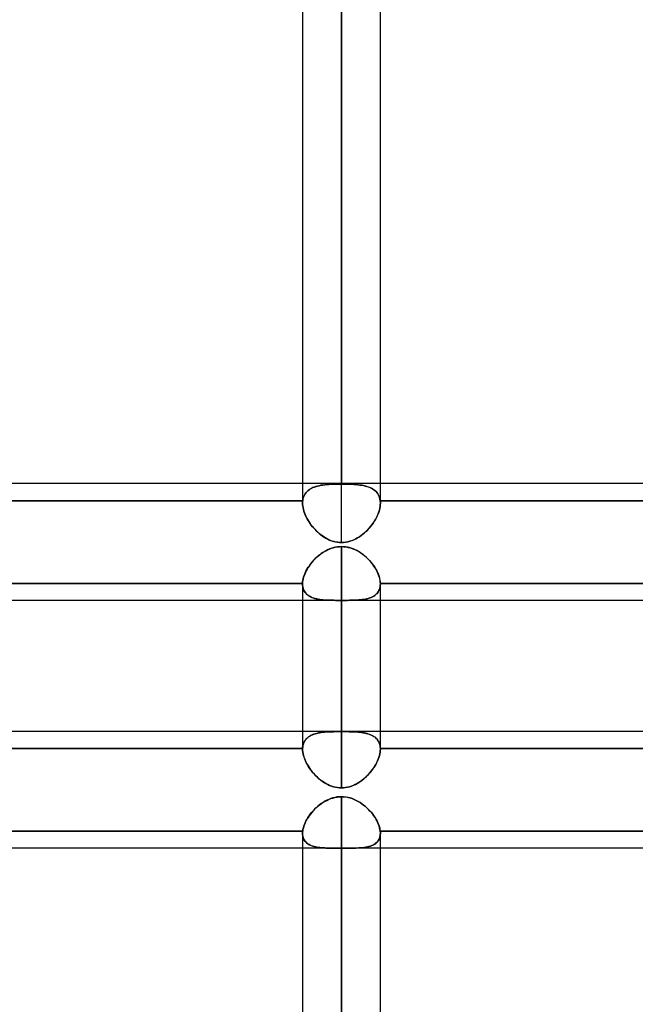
# Model space of a CAD drawing. Header units: millimetres. Extents: x -52 to 132, y -156 to 156.
# Tile 58 of 77: x 8 to 16, y 73 to 86. Entities that reach past the tile are written whole.
import ezdxf

# ---------------------------------------------------------------- set-up
doc = ezdxf.new("R2010")
doc.units = ezdxf.units.MM
doc.layers.add('MAIN-1', color=7, linetype='Continuous')

msp = doc.modelspace()

# ---------------------------------------------------------------- linework, layer by layer
at = {"layer": 'MAIN-1'}
for p, q in [((12.05, 80.123), (12.05, 110.5)), ((12.05, 110.5), (12.05, 80.117)), ((11.55, 110), (11.55, 80.123)), ((12.55, 80.123), (12.55, 110)), ((11.55, 109.876), (11.55, 79.873)), ((12.55, 79.873), (12.55, 109.876)), ((12.05, 79.366), (12.05, 109.5)), ((37.65, 80.123), (0.905, 80.123)), ((37.65, 80.123), (1.375, 80.123)), ((11.55, 80.123), (11.55, 79.873)), ((11.633, 80.043), (11.649, 80.054)), ((11.648, 80.053), (11.633, 80.043)), ((11.665, 80.062), (11.648, 80.053)), ((11.649, 80.054), (11.666, 80.063)), ((11.683, 80.071), (11.665, 80.062)), ((11.666, 80.063), (11.684, 80.071)), ((11.701, 80.078), (11.683, 80.071)), ((11.684, 80.071), (11.703, 80.079)), ((11.721, 80.085), (11.701, 80.078)), ((11.703, 80.079), (11.723, 80.086)), ((11.742, 80.091), (11.721, 80.085)), ((11.723, 80.086), (11.743, 80.091)), ((11.764, 80.096), (11.742, 80.091)), ((11.743, 80.091), (11.765, 80.096)), ((11.786, 80.101), (11.764, 80.096)), ((11.765, 80.096), (11.788, 80.101)), ((11.81, 80.104), (11.786, 80.101)), ((11.788, 80.101), (11.811, 80.105)), ((11.834, 80.108), (11.81, 80.104)), ((11.811, 80.105), (11.835, 80.108)), ((11.859, 80.11), (11.834, 80.108)), ((11.835, 80.108), (11.86, 80.11)), ((11.885, 80.112), (11.859, 80.11)), ((11.86, 80.11), (11.886, 80.112)), ((11.911, 80.114), (11.885, 80.112)), ((11.886, 80.112), (11.912, 80.114)), ((11.938, 80.115), (11.911, 80.114)), ((11.912, 80.114), (11.939, 80.115)), ((11.966, 80.116), (11.938, 80.115)), ((11.939, 80.115), (11.966, 80.116)), ((11.994, 80.117), (11.966, 80.116)), ((11.966, 80.116), (11.994, 80.117)), ((12.022, 80.117), (11.994, 80.117)), ((11.994, 80.117), (12.022, 80.117)), ((12.05, 80.117), (12.022, 80.117)), ((12.022, 80.117), (12.05, 80.117)), ((12.078, 80.117), (12.05, 80.117)), ((12.05, 80.117), (12.078, 80.117)), ((12.106, 80.117), (12.078, 80.117)), ((12.078, 80.117), (12.105, 80.117)), ((12.105, 80.117), (12.133, 80.116)), ((12.134, 80.116), (12.106, 80.117)), ((12.133, 80.116), (12.16, 80.115)), ((12.161, 80.115), (12.134, 80.116)), ((12.16, 80.115), (12.186, 80.114)), ((12.188, 80.114), (12.161, 80.115)), ((12.186, 80.114), (12.212, 80.113)), ((12.214, 80.112), (12.188, 80.114)), ((12.212, 80.113), (12.238, 80.11)), ((12.24, 80.11), (12.214, 80.112)), ((12.238, 80.11), (12.262, 80.108)), ((12.265, 80.108), (12.24, 80.11)), ((12.262, 80.108), (12.286, 80.105)), ((12.289, 80.105), (12.265, 80.108)), ((12.286, 80.105), (12.31, 80.101)), ((12.312, 80.101), (12.289, 80.105)), ((12.31, 80.101), (12.332, 80.097)), ((12.335, 80.097), (12.312, 80.101)), ((12.332, 80.097), (12.354, 80.092)), ((12.357, 80.091), (12.335, 80.097)), ((12.354, 80.092), (12.375, 80.086)), ((12.377, 80.086), (12.357, 80.091)), ((12.375, 80.086), (12.395, 80.08)), ((12.397, 80.079), (12.377, 80.086)), ((12.395, 80.08), (12.414, 80.072)), ((12.416, 80.071), (12.397, 80.079)), ((12.414, 80.072), (12.433, 80.064)), ((12.434, 80.063), (12.416, 80.071)), ((12.433, 80.064), (12.45, 80.054)), ((12.451, 80.054), (12.434, 80.063)), ((12.45, 80.054), (12.466, 80.044)), ((12.467, 80.043), (12.451, 80.054)), ((12.55, 79.873), (12.55, 80.123)), ((11.559, 79.941), (11.555, 79.922)), ((11.555, 79.923), (11.56, 79.941)), ((11.566, 79.959), (11.559, 79.941)), ((11.56, 79.941), (11.566, 79.959)), ((11.566, 79.959), (11.574, 79.976)), ((11.573, 79.975), (11.566, 79.959)), ((11.582, 79.991), (11.573, 79.975)), ((11.574, 79.976), (11.583, 79.991)), ((11.593, 80.005), (11.582, 79.991)), ((11.583, 79.991), (11.593, 80.006)), ((11.605, 80.019), (11.593, 80.005)), ((11.593, 80.006), (11.605, 80.019)), ((11.605, 80.019), (11.619, 80.032)), ((11.618, 80.031), (11.605, 80.019)), ((11.633, 80.043), (11.618, 80.031)), ((11.619, 80.032), (11.633, 80.043)), ((12.466, 80.044), (12.48, 80.033)), ((12.481, 80.032), (12.467, 80.043)), ((12.48, 80.033), (12.494, 80.02)), ((12.494, 80.02), (12.481, 80.032)), ((12.506, 80.006), (12.494, 80.02)), ((12.494, 80.02), (12.506, 80.007)), ((12.506, 80.007), (12.517, 79.992)), ((12.517, 79.991), (12.506, 80.006)), ((12.517, 79.992), (12.526, 79.976)), ((12.526, 79.976), (12.517, 79.991)), ((12.534, 79.959), (12.526, 79.976)), ((12.526, 79.976), (12.534, 79.959)), ((12.54, 79.941), (12.534, 79.959)), ((12.534, 79.959), (12.54, 79.942)), ((12.54, 79.942), (12.545, 79.923)), ((12.545, 79.923), (12.54, 79.941)), ((11.552, 79.903), (0.375, 79.903)), ((0.375, 79.903), (11.552, 79.903)), ((11.55, 79.888), (11.551, 79.893)), ((11.551, 79.891), (11.55, 79.886)), ((11.55, 79.883), (11.55, 79.888)), ((11.55, 79.886), (11.55, 79.882)), ((11.55, 79.878), (11.55, 79.883)), ((11.55, 79.882), (11.55, 79.878)), ((11.55, 79.873), (11.55, 79.878)), ((11.55, 79.878), (11.55, 79.873)), ((11.551, 79.854), (11.55, 79.873)), ((11.55, 79.873), (11.551, 79.853)), ((11.551, 79.898), (11.552, 79.903)), ((11.552, 79.903), (11.551, 79.899)), ((11.551, 79.899), (11.551, 79.895)), ((11.551, 79.893), (11.551, 79.898)), ((11.551, 79.895), (11.551, 79.891)), ((11.552, 79.835), (11.551, 79.854)), ((11.551, 79.853), (11.553, 79.833)), ((11.552, 79.903), (11.555, 79.923)), ((11.555, 79.922), (11.552, 79.903)), ((11.556, 79.815), (11.552, 79.835)), ((11.553, 79.833), (11.556, 79.812)), ((11.56, 79.795), (11.556, 79.815)), ((11.556, 79.812), (11.561, 79.79)), ((12.542, 79.806), (12.537, 79.782)), ((12.537, 79.783), (12.543, 79.806)), ((12.547, 79.829), (12.542, 79.806)), ((12.543, 79.806), (12.547, 79.829)), ((12.548, 79.903), (12.545, 79.923)), ((12.545, 79.923), (12.548, 79.903)), ((12.549, 79.851), (12.547, 79.829)), ((12.547, 79.829), (12.549, 79.851)), ((12.548, 79.903), (12.549, 79.898)), ((12.549, 79.898), (12.548, 79.903)), ((24.352, 79.903), (12.548, 79.903)), ((12.548, 79.903), (24.352, 79.903)), ((12.549, 79.898), (12.549, 79.893)), ((12.549, 79.893), (12.549, 79.898)), ((12.549, 79.893), (12.55, 79.888)), ((12.55, 79.888), (12.549, 79.893)), ((12.55, 79.873), (12.549, 79.851)), ((12.549, 79.851), (12.55, 79.873)), ((12.55, 79.888), (12.55, 79.883)), ((12.55, 79.883), (12.55, 79.888)), ((12.55, 79.883), (12.55, 79.878)), ((12.55, 79.878), (12.55, 79.883)), ((12.55, 79.878), (12.55, 79.873)), ((12.55, 79.873), (12.55, 79.878)), ((11.565, 79.774), (11.56, 79.795)), ((11.561, 79.79), (11.567, 79.768)), ((11.572, 79.754), (11.565, 79.774)), ((11.567, 79.768), (11.575, 79.747)), ((11.58, 79.733), (11.572, 79.754)), ((11.575, 79.747), (11.583, 79.725)), ((11.589, 79.712), (11.58, 79.733)), ((11.583, 79.725), (11.593, 79.703)), ((11.599, 79.691), (11.589, 79.712)), ((11.593, 79.703), (11.604, 79.681)), ((11.609, 79.671), (11.599, 79.691)), ((11.604, 79.681), (11.616, 79.659)), ((12.499, 79.686), (12.486, 79.663)), ((12.487, 79.664), (12.5, 79.688)), ((12.51, 79.71), (12.499, 79.686)), ((12.5, 79.688), (12.511, 79.712)), ((12.521, 79.734), (12.51, 79.71)), ((12.511, 79.712), (12.521, 79.735)), ((12.521, 79.735), (12.53, 79.759)), ((12.529, 79.758), (12.521, 79.734)), ((12.537, 79.782), (12.529, 79.758)), ((12.53, 79.759), (12.537, 79.783)), ((11.621, 79.65), (11.609, 79.671)), ((11.616, 79.659), (11.629, 79.637)), ((11.634, 79.63), (11.621, 79.65)), ((11.629, 79.637), (11.643, 79.616)), ((11.648, 79.609), (11.634, 79.63)), ((11.643, 79.616), (11.658, 79.595)), ((11.662, 79.59), (11.648, 79.609)), ((11.658, 79.595), (11.674, 79.575)), ((11.677, 79.57), (11.662, 79.59)), ((11.674, 79.575), (11.69, 79.555)), ((11.694, 79.551), (11.677, 79.57)), ((11.69, 79.555), (11.708, 79.536)), ((11.71, 79.533), (11.694, 79.551)), ((12.405, 79.549), (12.386, 79.529)), ((12.387, 79.53), (12.406, 79.551)), ((12.423, 79.571), (12.405, 79.549)), ((12.406, 79.551), (12.424, 79.573)), ((12.44, 79.593), (12.423, 79.571)), ((12.424, 79.573), (12.442, 79.595)), ((12.457, 79.616), (12.44, 79.593)), ((12.442, 79.595), (12.458, 79.617)), ((12.472, 79.639), (12.457, 79.616)), ((12.458, 79.617), (12.473, 79.641)), ((12.486, 79.663), (12.472, 79.639)), ((12.473, 79.641), (12.487, 79.664)), ((11.708, 79.536), (11.726, 79.517)), ((11.728, 79.515), (11.71, 79.533)), ((11.726, 79.517), (11.745, 79.499)), ((11.746, 79.498), (11.728, 79.515)), ((11.745, 79.499), (11.765, 79.481)), ((11.765, 79.482), (11.746, 79.498)), ((11.784, 79.466), (11.765, 79.482)), ((11.765, 79.481), (11.785, 79.465)), ((11.804, 79.451), (11.784, 79.466)), ((11.785, 79.465), (11.807, 79.449)), ((11.824, 79.438), (11.804, 79.451)), ((11.807, 79.449), (11.829, 79.435)), ((11.845, 79.425), (11.824, 79.438)), ((11.829, 79.435), (11.851, 79.421)), ((11.866, 79.413), (11.845, 79.425)), ((11.851, 79.421), (11.874, 79.409)), ((12.257, 79.426), (12.233, 79.413)), ((12.234, 79.413), (12.258, 79.427)), ((12.28, 79.44), (12.257, 79.426)), ((12.258, 79.427), (12.282, 79.441)), ((12.303, 79.456), (12.28, 79.44)), ((12.282, 79.441), (12.304, 79.457)), ((12.324, 79.473), (12.303, 79.456)), ((12.304, 79.457), (12.326, 79.474)), ((12.346, 79.49), (12.324, 79.473)), ((12.326, 79.474), (12.347, 79.492)), ((12.366, 79.509), (12.346, 79.49)), ((12.347, 79.492), (12.368, 79.511)), ((12.386, 79.529), (12.366, 79.509)), ((12.368, 79.511), (12.387, 79.53)), ((11.888, 79.403), (11.866, 79.413)), ((11.874, 79.409), (11.898, 79.398)), ((11.91, 79.393), (11.888, 79.403)), ((11.895, 79.283), (11.92, 79.292)), ((11.898, 79.398), (11.922, 79.389)), ((11.926, 79.294), (11.902, 79.286)), ((11.932, 79.385), (11.91, 79.393)), ((11.92, 79.292), (11.945, 79.3)), ((11.922, 79.389), (11.947, 79.381)), ((11.95, 79.301), (11.926, 79.294)), ((11.955, 79.378), (11.932, 79.385)), ((11.945, 79.3), (11.971, 79.306)), ((11.947, 79.381), (11.972, 79.374)), ((11.975, 79.307), (11.95, 79.301)), ((11.978, 79.373), (11.955, 79.378)), ((11.971, 79.306), (11.997, 79.31)), ((11.972, 79.374), (11.998, 79.37)), ((12, 79.311), (11.975, 79.307)), ((12.002, 79.369), (11.978, 79.373)), ((11.997, 79.31), (12.024, 79.313)), ((11.998, 79.37), (12.024, 79.367)), ((12.025, 79.313), (12, 79.311)), ((12.026, 79.367), (12.002, 79.369)), ((12.024, 79.367), (12.05, 79.366)), ((12.024, 79.313), (12.05, 79.314)), ((12.05, 79.314), (12.025, 79.313)), ((12.05, 79.366), (12.026, 79.367)), ((12.077, 79.367), (12.05, 79.366)), ((12.05, 79.366), (12.077, 79.367)), ((12.05, 79.314), (12.05, 76.938)), ((12.05, 79.314), (12.079, 79.313)), ((12.076, 79.313), (12.05, 79.314)), ((12.05, 76.941), (12.05, 79.314)), ((12.101, 79.311), (12.076, 79.313)), ((12.104, 79.37), (12.077, 79.367)), ((12.077, 79.367), (12.104, 79.37)), ((12.079, 79.313), (12.108, 79.31)), ((12.126, 79.307), (12.101, 79.311)), ((12.13, 79.375), (12.104, 79.37)), ((12.104, 79.37), (12.131, 79.375)), ((12.108, 79.31), (12.137, 79.304)), ((12.151, 79.301), (12.126, 79.307)), ((12.157, 79.382), (12.13, 79.375)), ((12.131, 79.375), (12.158, 79.382)), ((12.137, 79.304), (12.166, 79.297)), ((12.175, 79.294), (12.151, 79.301)), ((12.183, 79.39), (12.157, 79.382)), ((12.158, 79.382), (12.184, 79.391)), ((12.166, 79.297), (12.194, 79.287)), ((12.199, 79.285), (12.175, 79.294)), ((12.208, 79.401), (12.183, 79.39)), ((12.184, 79.391), (12.209, 79.401)), ((12.233, 79.413), (12.208, 79.401)), ((12.209, 79.401), (12.234, 79.413)), ((11.702, 79.148), (11.72, 79.167)), ((11.732, 79.177), (11.713, 79.16)), ((11.72, 79.167), (11.739, 79.184)), ((11.751, 79.194), (11.732, 79.177)), ((11.739, 79.184), (11.759, 79.201)), ((11.771, 79.21), (11.751, 79.194)), ((11.759, 79.201), (11.78, 79.218)), ((11.791, 79.226), (11.771, 79.21)), ((11.78, 79.218), (11.802, 79.233)), ((11.812, 79.24), (11.791, 79.226)), ((11.802, 79.233), (11.824, 79.247)), ((11.834, 79.253), (11.812, 79.24)), ((11.824, 79.247), (11.847, 79.26)), ((11.856, 79.265), (11.834, 79.253)), ((11.847, 79.26), (11.871, 79.272)), ((11.879, 79.276), (11.856, 79.265)), ((11.871, 79.272), (11.895, 79.283)), ((11.902, 79.286), (11.879, 79.276)), ((12.194, 79.287), (12.221, 79.276)), ((12.223, 79.275), (12.199, 79.285)), ((12.221, 79.276), (12.247, 79.263)), ((12.246, 79.264), (12.223, 79.275)), ((12.269, 79.251), (12.246, 79.264)), ((12.247, 79.263), (12.273, 79.249)), ((12.29, 79.238), (12.269, 79.251)), ((12.273, 79.249), (12.298, 79.233)), ((12.312, 79.223), (12.29, 79.238)), ((12.298, 79.233), (12.322, 79.216)), ((12.332, 79.208), (12.312, 79.223)), ((12.322, 79.216), (12.345, 79.198)), ((12.352, 79.192), (12.332, 79.208)), ((12.345, 79.198), (12.367, 79.178)), ((12.371, 79.175), (12.352, 79.192)), ((12.367, 79.178), (12.388, 79.158)), ((12.389, 79.158), (12.371, 79.175)), ((11.619, 79.043), (11.607, 79.023)), ((11.61, 79.027), (11.623, 79.048)), ((11.633, 79.064), (11.619, 79.043)), ((11.623, 79.048), (11.637, 79.069)), ((11.647, 79.084), (11.633, 79.064)), ((11.637, 79.069), (11.651, 79.09)), ((11.662, 79.103), (11.647, 79.084)), ((11.651, 79.09), (11.667, 79.11)), ((11.678, 79.123), (11.662, 79.103)), ((11.667, 79.11), (11.684, 79.129)), ((11.695, 79.142), (11.678, 79.123)), ((11.684, 79.129), (11.702, 79.148)), ((11.713, 79.16), (11.695, 79.142)), ((12.388, 79.158), (12.409, 79.137)), ((12.407, 79.139), (12.389, 79.158)), ((12.424, 79.121), (12.407, 79.139)), ((12.409, 79.137), (12.428, 79.116)), ((12.439, 79.101), (12.424, 79.121)), ((12.428, 79.116), (12.446, 79.094)), ((12.454, 79.082), (12.439, 79.101)), ((12.446, 79.094), (12.462, 79.071)), ((12.468, 79.062), (12.454, 79.082)), ((12.462, 79.071), (12.478, 79.048)), ((12.482, 79.042), (12.468, 79.062)), ((12.478, 79.048), (12.492, 79.025)), ((12.494, 79.021), (12.482, 79.042)), ((11.558, 78.901), (11.564, 78.922)), ((11.563, 78.92), (11.558, 78.9)), ((11.569, 78.94), (11.563, 78.92)), ((11.564, 78.922), (11.57, 78.943)), ((11.577, 78.961), (11.569, 78.94)), ((11.57, 78.943), (11.578, 78.964)), ((11.586, 78.981), (11.577, 78.961)), ((11.578, 78.964), (11.588, 78.985)), ((11.596, 79.002), (11.586, 78.981)), ((11.588, 78.985), (11.598, 79.006)), ((11.607, 79.023), (11.596, 79.002)), ((11.598, 79.006), (11.61, 79.027)), ((12.492, 79.025), (12.504, 79.001)), ((12.505, 79.001), (12.494, 79.021)), ((12.504, 79.001), (12.516, 78.978)), ((12.515, 78.98), (12.505, 79.001)), ((12.523, 78.96), (12.515, 78.98)), ((12.516, 78.978), (12.526, 78.954)), ((12.531, 78.94), (12.523, 78.96)), ((12.526, 78.954), (12.534, 78.931)), ((12.537, 78.919), (12.531, 78.94)), ((12.534, 78.931), (12.54, 78.908)), ((12.542, 78.899), (12.537, 78.919)), ((11.55, 78.842), (0.375, 78.842)), ((1.125, 78.842), (11.55, 78.842)), ((11.55, 78.842), (11.551, 78.862)), ((11.551, 78.861), (11.55, 78.842)), ((11.55, 78.842), (11.55, 78.841)), ((11.55, 78.841), (11.55, 78.842)), ((11.55, 78.841), (11.55, 78.84)), ((11.55, 78.84), (11.55, 78.841)), ((11.55, 78.84), (11.55, 78.839)), ((11.55, 78.839), (11.55, 78.84)), ((11.55, 78.839), (11.55, 78.838)), ((11.55, 78.838), (11.55, 78.839)), ((11.55, 78.838), (11.55, 78.836)), ((11.55, 78.837), (11.55, 78.838)), ((11.55, 78.836), (11.55, 78.837)), ((11.55, 78.836), (11.55, 78.835)), ((11.55, 78.835), (11.55, 78.836)), ((11.55, 78.835), (11.551, 78.816)), ((11.551, 78.817), (11.55, 78.835)), ((11.55, 78.835), (11.55, 76.941)), ((11.55, 78.835), (11.55, 76.714)), ((11.551, 78.862), (11.554, 78.881)), ((11.554, 78.88), (11.551, 78.861)), ((11.553, 78.799), (11.551, 78.817)), ((11.551, 78.816), (11.553, 78.798)), ((11.556, 78.782), (11.553, 78.799)), ((11.553, 78.798), (11.557, 78.78)), ((11.554, 78.881), (11.558, 78.901)), ((11.558, 78.9), (11.554, 78.88)), ((12.54, 78.908), (12.545, 78.885)), ((12.546, 78.88), (12.542, 78.899)), ((12.547, 78.798), (12.543, 78.781)), ((12.543, 78.781), (12.547, 78.798)), ((12.545, 78.885), (12.548, 78.864)), ((12.549, 78.861), (12.546, 78.88)), ((12.549, 78.816), (12.547, 78.798)), ((12.547, 78.798), (12.549, 78.816)), ((12.548, 78.864), (12.55, 78.842)), ((12.55, 78.842), (12.549, 78.861)), ((12.55, 78.835), (12.549, 78.816)), ((12.549, 78.816), (12.55, 78.835)), ((12.55, 78.842), (12.55, 78.841)), ((12.55, 78.841), (12.55, 78.842)), ((12.55, 78.842), (24.35, 78.842)), ((24.35, 78.842), (12.55, 78.842)), ((12.55, 78.841), (12.55, 78.84)), ((12.55, 78.84), (12.55, 78.841)), ((12.55, 78.84), (12.55, 78.839)), ((12.55, 78.839), (12.55, 78.84)), ((12.55, 78.839), (12.55, 78.838)), ((12.55, 78.838), (12.55, 78.839)), ((12.55, 78.838), (12.55, 78.836)), ((12.55, 78.836), (12.55, 78.838)), ((12.55, 78.836), (12.55, 78.835)), ((12.55, 78.835), (12.55, 78.836)), ((12.55, 76.714), (12.55, 78.835)), ((12.55, 76.941), (12.55, 78.835)), ((11.561, 78.766), (11.556, 78.782)), ((11.557, 78.78), (11.562, 78.764)), ((11.568, 78.751), (11.561, 78.766)), ((11.562, 78.764), (11.569, 78.748)), ((11.575, 78.737), (11.568, 78.751)), ((11.569, 78.748), (11.577, 78.734)), ((11.584, 78.724), (11.575, 78.737)), ((11.577, 78.734), (11.587, 78.721)), ((11.595, 78.712), (11.584, 78.724)), ((11.587, 78.721), (11.598, 78.708)), ((11.606, 78.7), (11.595, 78.712)), ((11.598, 78.708), (11.61, 78.697)), ((11.618, 78.69), (11.606, 78.7)), ((11.61, 78.697), (11.623, 78.686)), ((11.632, 78.681), (11.618, 78.69)), ((11.623, 78.686), (11.638, 78.677)), ((11.646, 78.672), (11.632, 78.681)), ((11.638, 78.677), (11.653, 78.669)), ((11.662, 78.664), (11.646, 78.672)), ((11.653, 78.669), (11.669, 78.661)), ((11.678, 78.658), (11.662, 78.664)), ((11.669, 78.661), (11.687, 78.655)), ((12.432, 78.662), (12.415, 78.655)), ((12.416, 78.656), (12.433, 78.662)), ((12.449, 78.669), (12.432, 78.662)), ((12.433, 78.662), (12.45, 78.67)), ((12.464, 78.678), (12.449, 78.669)), ((12.45, 78.67), (12.465, 78.678)), ((12.478, 78.687), (12.464, 78.678)), ((12.465, 78.678), (12.479, 78.688)), ((12.491, 78.698), (12.478, 78.687)), ((12.479, 78.688), (12.492, 78.698)), ((12.503, 78.709), (12.491, 78.698)), ((12.492, 78.698), (12.504, 78.71)), ((12.514, 78.721), (12.503, 78.709)), ((12.504, 78.71), (12.514, 78.722)), ((12.523, 78.735), (12.514, 78.721)), ((12.514, 78.722), (12.523, 78.735)), ((12.523, 78.735), (12.531, 78.75)), ((12.531, 78.749), (12.523, 78.735)), ((12.531, 78.75), (12.538, 78.765)), ((12.538, 78.764), (12.531, 78.749)), ((12.543, 78.781), (12.538, 78.764)), ((12.538, 78.765), (12.543, 78.781)), ((37.55, 78.623), (0, 78.623)), ((11.55, 78.623), (1.125, 78.623)), ((12.55, 78.623), (11.55, 78.623)), ((11.695, 78.652), (11.678, 78.658)), ((11.687, 78.655), (11.705, 78.649)), ((11.713, 78.647), (11.695, 78.652)), ((11.705, 78.649), (11.723, 78.644)), ((11.732, 78.642), (11.713, 78.647)), ((11.723, 78.644), (11.743, 78.64)), ((11.751, 78.638), (11.732, 78.642)), ((11.743, 78.64), (11.763, 78.636)), ((11.77, 78.635), (11.751, 78.638)), ((11.763, 78.636), (11.783, 78.633)), ((11.791, 78.632), (11.77, 78.635)), ((11.783, 78.633), (11.805, 78.631)), ((11.812, 78.63), (11.791, 78.632)), ((11.805, 78.631), (11.827, 78.629)), ((11.833, 78.628), (11.812, 78.63)), ((11.827, 78.629), (11.849, 78.627)), ((11.855, 78.627), (11.833, 78.628)), ((11.849, 78.627), (11.873, 78.626)), ((11.878, 78.626), (11.855, 78.627)), ((11.873, 78.626), (11.897, 78.625)), ((11.901, 78.625), (11.878, 78.626)), ((11.897, 78.625), (11.922, 78.624)), ((11.925, 78.624), (11.901, 78.625)), ((11.922, 78.624), (11.947, 78.624)), ((11.95, 78.624), (11.925, 78.624)), ((11.947, 78.624), (11.972, 78.623)), ((11.975, 78.623), (11.95, 78.624)), ((11.972, 78.623), (11.998, 78.623)), ((12, 78.623), (11.975, 78.623)), ((11.998, 78.623), (12.024, 78.623)), ((12.025, 78.623), (12, 78.623)), ((12.024, 78.623), (12.05, 78.623)), ((12.05, 78.623), (12.025, 78.623)), ((12.076, 78.623), (12.05, 78.623)), ((12.05, 76.215), (12.05, 78.623)), ((12.05, 78.623), (12.05, 76.215)), ((12.05, 78.623), (12.076, 78.623)), ((12.102, 78.623), (12.076, 78.623)), ((12.076, 78.623), (12.103, 78.623)), ((12.128, 78.623), (12.102, 78.623)), ((12.103, 78.623), (12.129, 78.623)), ((12.154, 78.624), (12.128, 78.623)), ((12.129, 78.623), (12.154, 78.624)), ((12.179, 78.624), (12.154, 78.624)), ((12.154, 78.624), (12.179, 78.624)), ((12.203, 78.625), (12.179, 78.624)), ((12.179, 78.624), (12.203, 78.625)), ((12.227, 78.626), (12.203, 78.625)), ((12.203, 78.625), (12.227, 78.626)), ((12.25, 78.627), (12.227, 78.626)), ((12.227, 78.626), (12.251, 78.627)), ((12.273, 78.629), (12.25, 78.627)), ((12.251, 78.627), (12.274, 78.629)), ((12.295, 78.631), (12.273, 78.629)), ((12.274, 78.629), (12.296, 78.631)), ((12.317, 78.633), (12.295, 78.631)), ((12.296, 78.631), (12.318, 78.633)), ((12.338, 78.636), (12.317, 78.633)), ((12.318, 78.633), (12.339, 78.636)), ((12.358, 78.64), (12.338, 78.636)), ((12.339, 78.636), (12.36, 78.64)), ((12.378, 78.644), (12.358, 78.64)), ((12.36, 78.64), (12.379, 78.645)), ((12.397, 78.649), (12.378, 78.644)), ((12.379, 78.645), (12.398, 78.65)), ((12.415, 78.655), (12.397, 78.649)), ((12.398, 78.65), (12.416, 78.656)), ((24.35, 78.623), (12.55, 78.623)), ((37.65, 76.941), (0.905, 76.941)), ((37.65, 76.941), (1.125, 76.941)), ((11.55, 76.941), (11.55, 76.714)), ((11.646, 76.882), (11.661, 76.89)), ((11.672, 76.895), (11.654, 76.887)), ((11.661, 76.89), (11.676, 76.897)), ((11.691, 76.903), (11.672, 76.895)), ((11.676, 76.897), (11.693, 76.903)), ((11.711, 76.909), (11.691, 76.903)), ((11.693, 76.903), (11.711, 76.909)), ((11.732, 76.915), (11.711, 76.909)), ((11.711, 76.909), (11.729, 76.914)), ((11.729, 76.914), (11.748, 76.919)), ((11.754, 76.92), (11.732, 76.915)), ((11.748, 76.919), (11.768, 76.922)), ((11.777, 76.924), (11.754, 76.92)), ((11.768, 76.922), (11.788, 76.926)), ((11.801, 76.927), (11.777, 76.924)), ((11.788, 76.926), (11.81, 76.929)), ((11.826, 76.93), (11.801, 76.927)), ((11.81, 76.929), (11.831, 76.931)), ((11.852, 76.933), (11.826, 76.93)), ((11.831, 76.931), (11.854, 76.933)), ((11.878, 76.934), (11.852, 76.933)), ((11.854, 76.933), (11.877, 76.934)), ((11.877, 76.934), (11.901, 76.936)), ((11.906, 76.936), (11.878, 76.934)), ((11.901, 76.936), (11.925, 76.937)), ((11.934, 76.937), (11.906, 76.936)), ((11.925, 76.937), (11.949, 76.937)), ((11.962, 76.938), (11.934, 76.937)), ((11.949, 76.937), (11.974, 76.938)), ((11.991, 76.938), (11.962, 76.938)), ((11.974, 76.938), (11.999, 76.938)), ((12.021, 76.938), (11.991, 76.938)), ((11.999, 76.938), (12.024, 76.938)), ((12.05, 76.938), (12.021, 76.938)), ((12.024, 76.938), (12.05, 76.938)), ((12.076, 76.938), (12.05, 76.938)), ((12.05, 76.938), (12.075, 76.938)), ((12.075, 76.938), (12.1, 76.938)), ((12.102, 76.938), (12.076, 76.938)), ((12.1, 76.938), (12.125, 76.938)), ((12.128, 76.938), (12.102, 76.938)), ((12.125, 76.938), (12.15, 76.937)), ((12.154, 76.937), (12.128, 76.938)), ((12.15, 76.937), (12.174, 76.937)), ((12.179, 76.936), (12.154, 76.937)), ((12.174, 76.937), (12.198, 76.936)), ((12.204, 76.935), (12.179, 76.936)), ((12.198, 76.936), (12.221, 76.934)), ((12.228, 76.934), (12.204, 76.935)), ((12.221, 76.934), (12.244, 76.933)), ((12.252, 76.932), (12.228, 76.934)), ((12.244, 76.933), (12.266, 76.931)), ((12.275, 76.93), (12.252, 76.932)), ((12.266, 76.931), (12.288, 76.929)), ((12.297, 76.928), (12.275, 76.93)), ((12.288, 76.929), (12.309, 76.926)), ((12.319, 76.925), (12.297, 76.928)), ((12.309, 76.926), (12.329, 76.923)), ((12.34, 76.921), (12.319, 76.925)), ((12.329, 76.923), (12.349, 76.919)), ((12.36, 76.917), (12.34, 76.921)), ((12.349, 76.919), (12.368, 76.915)), ((12.379, 76.912), (12.36, 76.917)), ((12.368, 76.915), (12.387, 76.91)), ((12.398, 76.907), (12.379, 76.912)), ((12.387, 76.91), (12.405, 76.904)), ((12.416, 76.9), (12.398, 76.907)), ((12.405, 76.904), (12.422, 76.898)), ((12.432, 76.893), (12.416, 76.9)), ((12.422, 76.898), (12.438, 76.891)), ((12.448, 76.885), (12.432, 76.893)), ((12.438, 76.891), (12.453, 76.883)), ((12.55, 76.714), (12.55, 76.941)), ((11.554, 76.756), (11.558, 76.773)), ((11.56, 76.779), (11.555, 76.761)), ((11.558, 76.773), (11.563, 76.788)), ((11.566, 76.796), (11.56, 76.779)), ((11.563, 76.788), (11.569, 76.803)), ((11.574, 76.813), (11.566, 76.796)), ((11.569, 76.803), (11.577, 76.817)), ((11.584, 76.828), (11.574, 76.813)), ((11.577, 76.817), (11.585, 76.83)), ((11.595, 76.842), (11.584, 76.828)), ((11.585, 76.83), (11.595, 76.842)), ((11.608, 76.855), (11.595, 76.842)), ((11.595, 76.842), (11.606, 76.853)), ((11.606, 76.853), (11.618, 76.864)), ((11.622, 76.866), (11.608, 76.855)), ((11.618, 76.864), (11.632, 76.873)), ((11.637, 76.877), (11.622, 76.866)), ((11.632, 76.873), (11.646, 76.882)), ((11.654, 76.887), (11.637, 76.877)), ((12.463, 76.877), (12.448, 76.885)), ((12.453, 76.883), (12.467, 76.874)), ((12.477, 76.867), (12.463, 76.877)), ((12.467, 76.874), (12.481, 76.865)), ((12.49, 76.857), (12.477, 76.867)), ((12.481, 76.865), (12.493, 76.854)), ((12.502, 76.845), (12.49, 76.857)), ((12.493, 76.854), (12.504, 76.843)), ((12.512, 76.833), (12.502, 76.845)), ((12.504, 76.843), (12.514, 76.831)), ((12.522, 76.82), (12.512, 76.833)), ((12.514, 76.831), (12.523, 76.817)), ((12.53, 76.805), (12.522, 76.82)), ((12.523, 76.817), (12.531, 76.803)), ((12.536, 76.79), (12.53, 76.805)), ((12.531, 76.803), (12.537, 76.789)), ((12.542, 76.774), (12.536, 76.79)), ((12.537, 76.789), (12.542, 76.773)), ((12.546, 76.757), (12.542, 76.774)), ((12.542, 76.773), (12.546, 76.756)), ((0.375, 76.721), (11.55, 76.721)), ((11.55, 76.721), (0.375, 76.721)), ((11.552, 76.741), (11.55, 76.721)), ((11.55, 76.721), (11.551, 76.739)), ((11.55, 76.721), (11.55, 76.72)), ((11.55, 76.72), (11.55, 76.721)), ((11.55, 76.72), (11.55, 76.719)), ((11.55, 76.719), (11.55, 76.72)), ((11.55, 76.719), (11.55, 76.718)), ((11.55, 76.717), (11.55, 76.719)), ((11.55, 76.718), (11.55, 76.717)), ((11.55, 76.717), (11.55, 76.716)), ((11.55, 76.716), (11.55, 76.717)), ((11.55, 76.716), (11.55, 76.715)), ((11.55, 76.715), (11.55, 76.716)), ((11.55, 76.715), (11.55, 76.714)), ((11.55, 76.714), (11.55, 76.715)), ((11.55, 76.714), (11.551, 76.694)), ((11.551, 76.694), (11.55, 76.714)), ((11.551, 76.739), (11.554, 76.756)), ((11.551, 76.694), (11.553, 76.675)), ((11.553, 76.673), (11.551, 76.694)), ((11.555, 76.761), (11.552, 76.741)), ((11.553, 76.675), (11.556, 76.654)), ((11.557, 76.652), (11.553, 76.673)), ((11.556, 76.654), (11.561, 76.633)), ((11.562, 76.63), (11.557, 76.652)), ((12.538, 76.63), (12.543, 76.651)), ((12.543, 76.651), (12.538, 76.629)), ((12.543, 76.651), (12.547, 76.673)), ((12.547, 76.672), (12.543, 76.651)), ((12.549, 76.74), (12.546, 76.757)), ((12.546, 76.756), (12.549, 76.739)), ((12.547, 76.673), (12.549, 76.693)), ((12.549, 76.693), (12.547, 76.672)), ((12.55, 76.721), (12.549, 76.74)), ((12.549, 76.739), (12.55, 76.721)), ((12.549, 76.693), (12.55, 76.714)), ((12.55, 76.714), (12.549, 76.693)), ((12.55, 76.72), (12.55, 76.721)), ((12.55, 76.721), (12.55, 76.72)), ((12.55, 76.721), (24.35, 76.721)), ((24.35, 76.721), (12.55, 76.721)), ((12.55, 76.719), (12.55, 76.72)), ((12.55, 76.72), (12.55, 76.719)), ((12.55, 76.717), (12.55, 76.719)), ((12.55, 76.719), (12.55, 76.717)), ((12.55, 76.716), (12.55, 76.717)), ((12.55, 76.717), (12.55, 76.716)), ((12.55, 76.715), (12.55, 76.716)), ((12.55, 76.716), (12.55, 76.715)), ((12.55, 76.714), (12.55, 76.715)), ((12.55, 76.715), (12.55, 76.714)), ((11.561, 76.633), (11.567, 76.612)), ((11.569, 76.608), (11.562, 76.63)), ((11.567, 76.612), (11.575, 76.591)), ((11.577, 76.586), (11.569, 76.608)), ((11.575, 76.591), (11.583, 76.569)), ((11.586, 76.563), (11.577, 76.586)), ((11.583, 76.569), (11.593, 76.548)), ((11.596, 76.541), (11.586, 76.563)), ((11.593, 76.548), (11.604, 76.526)), ((11.608, 76.519), (11.596, 76.541)), ((11.604, 76.526), (11.616, 76.505)), ((11.621, 76.496), (11.608, 76.519)), ((12.49, 76.516), (12.477, 76.493)), ((12.478, 76.495), (12.491, 76.517)), ((12.502, 76.538), (12.49, 76.516)), ((12.491, 76.517), (12.503, 76.54)), ((12.513, 76.561), (12.502, 76.538)), ((12.503, 76.54), (12.514, 76.562)), ((12.523, 76.584), (12.513, 76.561)), ((12.514, 76.562), (12.523, 76.585)), ((12.523, 76.585), (12.531, 76.607)), ((12.531, 76.606), (12.523, 76.584)), ((12.531, 76.607), (12.538, 76.63)), ((12.538, 76.629), (12.531, 76.606)), ((11.616, 76.505), (11.629, 76.484)), ((11.635, 76.474), (11.621, 76.496)), ((11.629, 76.484), (11.643, 76.463)), ((11.65, 76.453), (11.635, 76.474)), ((11.643, 76.463), (11.658, 76.442)), ((11.667, 76.431), (11.65, 76.453)), ((11.658, 76.442), (11.674, 76.422)), ((11.684, 76.41), (11.667, 76.431)), ((11.674, 76.422), (11.69, 76.403)), ((11.702, 76.39), (11.684, 76.41)), ((11.69, 76.403), (11.708, 76.383)), ((11.721, 76.37), (11.702, 76.39)), ((11.708, 76.383), (11.726, 76.365)), ((12.395, 76.387), (12.377, 76.368)), ((12.378, 76.369), (12.397, 76.389)), ((12.413, 76.407), (12.395, 76.387)), ((12.397, 76.389), (12.415, 76.409)), ((12.431, 76.428), (12.413, 76.407)), ((12.415, 76.409), (12.432, 76.429)), ((12.447, 76.449), (12.431, 76.428)), ((12.432, 76.429), (12.448, 76.451)), ((12.462, 76.471), (12.447, 76.449)), ((12.448, 76.451), (12.464, 76.473)), ((12.477, 76.493), (12.462, 76.471)), ((12.464, 76.473), (12.478, 76.495)), ((11.74, 76.351), (11.721, 76.37)), ((11.726, 76.365), (11.745, 76.347)), ((11.761, 76.333), (11.74, 76.351)), ((11.745, 76.347), (11.765, 76.33)), ((11.782, 76.316), (11.761, 76.333)), ((11.765, 76.33), (11.785, 76.313)), ((11.804, 76.3), (11.782, 76.316)), ((11.785, 76.313), (11.807, 76.298)), ((11.826, 76.285), (11.804, 76.3)), ((11.807, 76.298), (11.829, 76.283)), ((11.849, 76.271), (11.826, 76.285)), ((11.829, 76.283), (11.851, 76.27)), ((11.873, 76.258), (11.849, 76.271)), ((11.851, 76.27), (11.874, 76.258)), ((11.897, 76.247), (11.873, 76.258)), ((11.874, 76.258), (11.898, 76.247)), ((12.227, 76.258), (12.203, 76.247)), ((12.204, 76.248), (12.229, 76.259)), ((12.251, 76.271), (12.227, 76.258)), ((12.229, 76.259), (12.252, 76.272)), ((12.273, 76.284), (12.251, 76.271)), ((12.252, 76.272), (12.275, 76.285)), ((12.295, 76.299), (12.273, 76.284)), ((12.275, 76.285), (12.297, 76.3)), ((12.317, 76.315), (12.295, 76.299)), ((12.297, 76.3), (12.318, 76.316)), ((12.337, 76.332), (12.317, 76.315)), ((12.318, 76.316), (12.339, 76.333)), ((12.357, 76.349), (12.337, 76.332)), ((12.339, 76.333), (12.359, 76.351)), ((12.377, 76.368), (12.357, 76.349)), ((12.359, 76.351), (12.378, 76.369)), ((11.921, 76.238), (11.897, 76.247)), ((11.898, 76.247), (11.922, 76.237)), ((11.946, 76.23), (11.921, 76.238)), ((11.922, 76.237), (11.947, 76.229)), ((11.971, 76.223), (11.946, 76.23)), ((11.947, 76.229), (11.972, 76.223)), ((11.997, 76.218), (11.971, 76.223)), ((11.972, 76.223), (11.998, 76.218)), ((12.024, 76.215), (11.997, 76.218)), ((11.998, 76.218), (12.024, 76.215)), ((12.05, 76.215), (12.024, 76.215)), ((12.024, 76.215), (12.05, 76.215)), ((12.05, 76.215), (12.076, 76.215)), ((12.076, 76.215), (12.05, 76.215)), ((12.076, 76.215), (12.103, 76.218)), ((12.102, 76.218), (12.076, 76.215)), ((12.128, 76.223), (12.102, 76.218)), ((12.103, 76.218), (12.128, 76.223)), ((12.128, 76.223), (12.154, 76.23)), ((12.153, 76.229), (12.128, 76.223)), ((12.178, 76.237), (12.153, 76.229)), ((12.154, 76.23), (12.18, 76.238)), ((12.203, 76.247), (12.178, 76.237)), ((12.18, 76.238), (12.204, 76.248)), ((11.765, 75.994), (11.787, 76.011)), ((11.79, 76.013), (11.768, 75.996)), ((11.787, 76.011), (11.811, 76.026)), ((11.814, 76.029), (11.79, 76.013)), ((11.811, 76.026), (11.835, 76.041)), ((11.838, 76.043), (11.814, 76.029)), ((11.835, 76.041), (11.86, 76.054)), ((11.862, 76.056), (11.838, 76.043)), ((11.86, 76.054), (11.885, 76.066)), ((11.888, 76.067), (11.862, 76.056)), ((11.885, 76.066), (11.912, 76.077)), ((11.914, 76.077), (11.888, 76.067)), ((11.912, 76.077), (11.938, 76.085)), ((11.94, 76.086), (11.914, 76.077)), ((11.938, 76.085), (11.966, 76.092)), ((11.967, 76.093), (11.94, 76.086)), ((11.966, 76.092), (11.994, 76.097)), ((11.995, 76.098), (11.967, 76.093)), ((11.994, 76.097), (12.022, 76.101)), ((12.022, 76.101), (11.995, 76.098)), ((12.05, 76.102), (12.022, 76.101)), ((12.022, 76.101), (12.05, 76.102)), ((12.078, 76.101), (12.05, 76.102)), ((12.05, 0), (12.05, 76.102)), ((12.05, 76.102), (12.05, 0)), ((12.05, 76.102), (12.078, 76.101)), ((12.106, 76.097), (12.078, 76.101)), ((12.078, 76.101), (12.106, 76.098)), ((12.106, 76.098), (12.134, 76.093)), ((12.134, 76.092), (12.106, 76.097)), ((12.134, 76.093), (12.161, 76.086)), ((12.161, 76.086), (12.134, 76.092)), ((12.188, 76.077), (12.161, 76.086)), ((12.161, 76.086), (12.188, 76.077)), ((12.214, 76.067), (12.188, 76.077)), ((12.188, 76.077), (12.215, 76.066)), ((12.24, 76.055), (12.214, 76.067)), ((12.215, 76.066), (12.24, 76.054)), ((12.265, 76.041), (12.24, 76.055)), ((12.24, 76.054), (12.265, 76.041)), ((12.289, 76.027), (12.265, 76.041)), ((12.265, 76.041), (12.29, 76.026)), ((12.312, 76.011), (12.289, 76.027)), ((12.29, 76.026), (12.313, 76.011)), ((12.335, 75.994), (12.312, 76.011)), ((12.313, 76.011), (12.335, 75.994)), ((11.65, 75.878), (11.634, 75.856)), ((11.649, 75.876), (11.666, 75.897)), ((11.667, 75.899), (11.65, 75.878)), ((11.666, 75.897), (11.683, 75.918)), ((11.686, 75.92), (11.667, 75.899)), ((11.683, 75.918), (11.702, 75.938)), ((11.705, 75.94), (11.686, 75.92)), ((11.702, 75.938), (11.722, 75.957)), ((11.725, 75.96), (11.705, 75.94)), ((11.722, 75.957), (11.743, 75.976)), ((11.746, 75.979), (11.725, 75.96)), ((11.743, 75.976), (11.765, 75.994)), ((11.768, 75.996), (11.746, 75.979)), ((12.357, 75.976), (12.335, 75.994)), ((12.335, 75.994), (12.357, 75.976)), ((12.377, 75.958), (12.357, 75.976)), ((12.357, 75.976), (12.378, 75.957)), ((12.397, 75.938), (12.377, 75.958)), ((12.378, 75.957), (12.398, 75.938)), ((12.416, 75.918), (12.397, 75.938)), ((12.398, 75.938), (12.417, 75.918)), ((12.434, 75.897), (12.416, 75.918)), ((12.417, 75.918), (12.435, 75.897)), ((12.451, 75.876), (12.434, 75.897)), ((12.435, 75.897), (12.451, 75.876)), ((11.583, 75.768), (11.574, 75.745)), ((11.574, 75.745), (11.583, 75.767)), ((11.594, 75.79), (11.583, 75.768)), ((11.583, 75.767), (11.593, 75.789)), ((11.593, 75.789), (11.605, 75.811)), ((11.606, 75.812), (11.594, 75.79)), ((11.605, 75.811), (11.619, 75.833)), ((11.62, 75.834), (11.606, 75.812)), ((11.619, 75.833), (11.633, 75.855)), ((11.634, 75.856), (11.62, 75.834)), ((11.633, 75.855), (11.649, 75.876)), ((12.467, 75.855), (12.451, 75.876)), ((12.451, 75.876), (12.467, 75.854)), ((12.481, 75.833), (12.467, 75.855)), ((12.467, 75.854), (12.482, 75.832)), ((12.495, 75.811), (12.481, 75.833)), ((12.482, 75.832), (12.495, 75.811)), ((12.507, 75.789), (12.495, 75.811)), ((12.495, 75.811), (12.507, 75.789)), ((12.517, 75.767), (12.507, 75.789)), ((12.507, 75.789), (12.517, 75.767)), ((12.526, 75.745), (12.517, 75.767)), ((12.517, 75.767), (12.527, 75.745)), ((11.552, 75.66), (0.375, 75.66)), ((0.375, 75.66), (11.552, 75.66)), ((11.551, 75.651), (11.55, 75.646)), ((11.55, 75.644), (11.551, 75.648)), ((11.55, 75.646), (11.55, 75.641)), ((11.55, 75.64), (11.55, 75.644)), ((11.55, 75.641), (11.55, 75.637)), ((11.55, 75.636), (11.55, 75.64)), ((11.55, 75.637), (11.55, 75.632)), ((11.55, 75.632), (11.55, 75.636)), ((11.551, 75.615), (11.55, 75.632)), ((11.55, 75.632), (11.551, 75.613)), ((11.55, 75.632), (11.55, 0)), ((11.55, 75.632), (11.55, 0)), ((11.551, 75.656), (11.552, 75.66)), ((11.552, 75.66), (11.551, 75.656)), ((11.551, 75.652), (11.551, 75.656)), ((11.551, 75.656), (11.551, 75.651)), ((11.551, 75.648), (11.551, 75.652)), ((11.555, 75.681), (11.552, 75.66)), ((11.552, 75.66), (11.555, 75.681)), ((11.56, 75.702), (11.555, 75.681)), ((11.555, 75.681), (11.56, 75.702)), ((11.566, 75.724), (11.56, 75.702)), ((11.56, 75.702), (11.566, 75.723)), ((11.574, 75.745), (11.566, 75.724)), ((11.566, 75.723), (11.574, 75.745)), ((12.534, 75.723), (12.526, 75.745)), ((12.527, 75.745), (12.534, 75.723)), ((12.54, 75.702), (12.534, 75.723)), ((12.534, 75.723), (12.541, 75.701)), ((12.545, 75.681), (12.54, 75.702)), ((12.541, 75.701), (12.545, 75.681)), ((12.548, 75.66), (12.545, 75.681)), ((12.545, 75.681), (12.548, 75.66)), ((12.549, 75.656), (12.548, 75.66)), ((12.548, 75.66), (12.549, 75.656)), ((24.352, 75.66), (12.548, 75.66)), ((12.548, 75.66), (24.352, 75.66)), ((12.549, 75.651), (12.549, 75.656)), ((12.549, 75.656), (12.549, 75.651)), ((12.55, 75.646), (12.549, 75.651)), ((12.549, 75.651), (12.55, 75.646)), ((12.549, 75.616), (12.55, 75.632)), ((12.55, 75.632), (12.549, 75.613)), ((12.55, 75.641), (12.55, 75.646)), ((12.55, 75.646), (12.55, 75.641)), ((12.55, 75.637), (12.55, 75.641)), ((12.55, 75.641), (12.55, 75.637)), ((12.55, 75.632), (12.55, 75.637)), ((12.55, 75.637), (12.55, 75.632)), ((12.55, 0), (12.55, 75.632)), ((12.55, 0), (12.55, 75.632)), ((11.553, 75.598), (11.551, 75.615)), ((11.551, 75.613), (11.553, 75.595)), ((11.557, 75.582), (11.553, 75.598)), ((11.553, 75.595), (11.558, 75.578)), ((11.562, 75.566), (11.557, 75.582)), ((11.558, 75.578), (11.564, 75.561)), ((11.568, 75.552), (11.562, 75.566)), ((11.564, 75.561), (11.571, 75.546)), ((11.576, 75.539), (11.568, 75.552)), ((11.571, 75.546), (11.58, 75.533)), ((11.585, 75.526), (11.576, 75.539)), ((11.58, 75.533), (11.591, 75.52)), ((11.595, 75.515), (11.585, 75.526)), ((11.591, 75.52), (11.602, 75.508)), ((11.607, 75.505), (11.595, 75.515)), ((11.602, 75.508), (11.616, 75.498)), ((11.619, 75.495), (11.607, 75.505)), ((12.485, 75.499), (12.471, 75.489)), ((12.479, 75.494), (12.491, 75.502)), ((12.498, 75.509), (12.485, 75.499)), ((12.491, 75.502), (12.501, 75.512)), ((12.51, 75.521), (12.498, 75.509)), ((12.501, 75.512), (12.511, 75.522)), ((12.52, 75.533), (12.51, 75.521)), ((12.511, 75.522), (12.52, 75.533)), ((12.529, 75.547), (12.52, 75.533)), ((12.52, 75.533), (12.528, 75.545)), ((12.528, 75.545), (12.535, 75.557)), ((12.537, 75.562), (12.529, 75.547)), ((12.535, 75.557), (12.54, 75.571)), ((12.542, 75.578), (12.537, 75.562)), ((12.54, 75.571), (12.544, 75.585)), ((12.547, 75.595), (12.542, 75.578)), ((12.544, 75.585), (12.548, 75.6)), ((12.549, 75.613), (12.547, 75.595)), ((12.548, 75.6), (12.549, 75.616)), ((11.98, 75.441), (0, 75.441)), ((11.55, 75.441), (0, 75.441)), ((11.98, 75.441), (11.55, 75.441)), ((11.616, 75.498), (11.63, 75.488)), ((11.633, 75.487), (11.619, 75.495)), ((11.63, 75.488), (11.646, 75.48)), ((11.647, 75.479), (11.633, 75.487)), ((11.646, 75.48), (11.662, 75.473)), ((11.663, 75.472), (11.647, 75.479)), ((11.662, 75.473), (11.68, 75.466)), ((11.68, 75.467), (11.663, 75.472)), ((11.697, 75.461), (11.68, 75.467)), ((11.68, 75.466), (11.699, 75.461)), ((11.715, 75.457), (11.697, 75.461)), ((11.699, 75.461), (11.718, 75.456)), ((11.734, 75.453), (11.715, 75.457)), ((11.718, 75.456), (11.738, 75.453)), ((11.753, 75.45), (11.734, 75.453)), ((11.738, 75.453), (11.759, 75.449)), ((11.773, 75.448), (11.753, 75.45)), ((11.759, 75.449), (11.781, 75.447)), ((11.793, 75.446), (11.773, 75.448)), ((11.781, 75.447), (11.803, 75.445)), ((11.814, 75.444), (11.793, 75.446)), ((11.803, 75.445), (11.826, 75.443)), ((11.836, 75.443), (11.814, 75.444)), ((11.826, 75.443), (11.85, 75.442)), ((11.859, 75.442), (11.836, 75.443)), ((11.85, 75.442), (11.875, 75.442)), ((11.882, 75.441), (11.859, 75.442)), ((11.875, 75.442), (11.9, 75.441)), ((11.905, 75.441), (11.882, 75.441)), ((11.9, 75.441), (11.926, 75.441)), ((11.929, 75.441), (11.905, 75.441)), ((11.926, 75.441), (11.952, 75.441)), ((11.954, 75.441), (11.929, 75.441)), ((11.952, 75.441), (11.979, 75.441)), ((11.979, 75.441), (11.954, 75.441)), ((11.991, 75.441), (11.979, 75.441)), ((11.979, 75.441), (11.991, 75.441)), ((12.003, 75.441), (11.991, 75.441)), ((11.991, 75.441), (12.002, 75.441)), ((12.002, 75.441), (12.014, 75.441)), ((12.014, 75.441), (12.003, 75.441)), ((12.026, 75.441), (12.014, 75.441)), ((12.014, 75.441), (12.026, 75.441)), ((12.038, 75.441), (12.026, 75.441)), ((12.026, 75.441), (12.038, 75.441)), ((12.05, 75.441), (12.038, 75.441)), ((12.038, 75.441), (12.05, 75.441)), ((12.05, 75.441), (12.05, 0)), ((12.05, 75.441), (12.062, 75.441)), ((12.062, 75.441), (12.05, 75.441)), ((12.05, 0), (12.05, 75.441)), ((12.062, 75.441), (12.074, 75.441)), ((12.074, 75.441), (12.062, 75.441)), ((12.074, 75.441), (12.086, 75.441)), ((12.086, 75.441), (12.074, 75.441)), ((12.086, 75.441), (12.098, 75.441)), ((12.098, 75.441), (12.086, 75.441)), ((12.098, 75.441), (12.11, 75.441)), ((12.11, 75.441), (12.098, 75.441)), ((12.11, 75.441), (12.121, 75.441)), ((12.121, 75.441), (12.11, 75.441)), ((24.78, 75.441), (12.12, 75.441)), ((12.55, 75.441), (12.12, 75.441)), ((12.121, 75.441), (12.145, 75.441)), ((12.148, 75.441), (12.121, 75.441)), ((12.145, 75.441), (12.168, 75.441)), ((12.174, 75.441), (12.148, 75.441)), ((12.168, 75.441), (12.19, 75.441)), ((12.2, 75.441), (12.174, 75.441)), ((12.19, 75.441), (12.212, 75.441)), ((12.225, 75.442), (12.2, 75.441)), ((12.212, 75.441), (12.234, 75.442)), ((12.25, 75.442), (12.225, 75.442)), ((12.234, 75.442), (12.255, 75.443)), ((12.274, 75.443), (12.25, 75.442)), ((12.255, 75.443), (12.276, 75.444)), ((12.297, 75.445), (12.274, 75.443)), ((12.276, 75.444), (12.296, 75.445)), ((12.296, 75.445), (12.316, 75.447)), ((12.319, 75.447), (12.297, 75.445)), ((12.316, 75.447), (12.335, 75.449)), ((12.341, 75.449), (12.319, 75.447)), ((12.335, 75.449), (12.354, 75.451)), ((12.363, 75.453), (12.341, 75.449)), ((12.354, 75.451), (12.372, 75.454)), ((12.383, 75.457), (12.363, 75.453)), ((12.372, 75.454), (12.39, 75.458)), ((12.403, 75.461), (12.383, 75.457)), ((12.39, 75.458), (12.407, 75.462)), ((12.421, 75.467), (12.403, 75.461)), ((12.407, 75.462), (12.423, 75.467)), ((12.439, 75.473), (12.421, 75.467)), ((12.423, 75.467), (12.438, 75.473)), ((12.438, 75.473), (12.452, 75.479)), ((12.456, 75.481), (12.439, 75.473)), ((12.452, 75.479), (12.466, 75.486)), ((12.471, 75.489), (12.456, 75.481)), ((12.466, 75.486), (12.479, 75.494)), ((24.35, 75.441), (12.55, 75.441))]:
    msp.add_line(p, q, dxfattribs=at)

doc.saveas('drawing.dxf')
